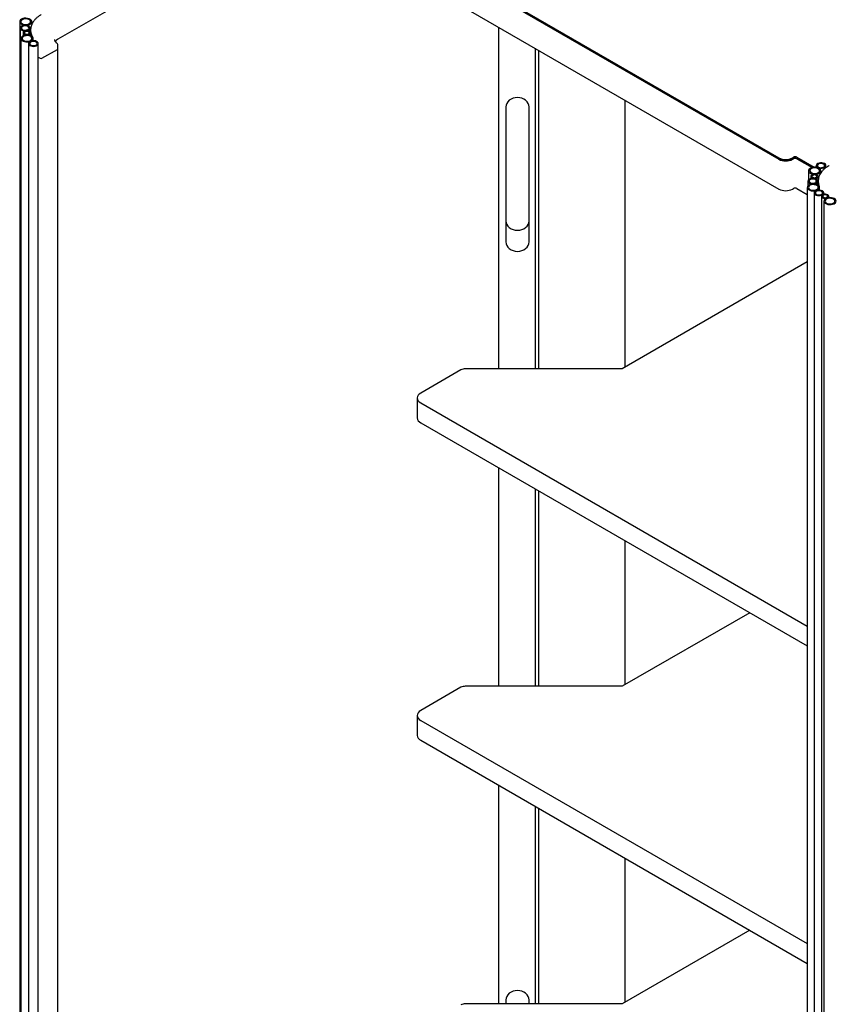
# Model space of a CAD drawing. Header units: millimetres. Extents: x -7035 to 2595, y 73 to 4643.
# Tile 7 of 36: x -3110 to -2444, y 1592 to 2402. Entities that reach past the tile are written whole.
import ezdxf

# ---------------------------------------------------------------- set-up
doc = ezdxf.new("R2010")
doc.units = ezdxf.units.MM
doc.header["$LTSCALE"] = 15

msp = doc.modelspace()

# ---------------------------------------------------------------- linework, layer by layer
for p, q in [((-3078.17, 2386.41), (-2774.22, 2561.88)), ((-2789.04, 2464.13), (-2485.09, 2288.66)), ((-2789.04, 2463.31), (-2485.09, 2287.84)), ((-2789.04, 2462.9), (-2485.09, 2287.43)), ((-2789.04, 2438.41), (-2485.09, 2262.94)), ((-3109.91, 2400.63), (-3109.91, 1200.32)), ((-3099.91, 2398.65), (-3099.91, 2400.63)), ((-3109.46, 2395.44), (-3109.46, 1195.13)), ((-3107.06, 2391.49), (-3107.06, 2389.09)), ((-3101.46, 2392.35), (-3101.46, 2395.44)), ((-3101.1, 2393.76), (-3101.1, 2391.74)), ((-3101.06, 2389.25), (-3101.06, 2391.49)), ((-2715.72, 2396.08), (-2715.72, 2115.01)), ((-3108.88, 2386.87), (-3108.88, 1186.55)), ((-3102.61, 2382.66), (-3102.61, 1182.34)), ((-3098.88, 2384.96), (-3098.88, 2386.87)), ((-3094.61, 1182.34), (-3094.61, 2382.66)), ((-3078.98, 2382.74), (-3079.47, 2383.11)), ((-3091.59, 2370.5), (-3078.84, 2377.86)), ((-3078.55, 2378.27), (-3078.55, 2381.91)), ((-3078.55, 1190.2), (-3078.55, 2378.27)), ((-2685.72, 2378.76), (-2685.72, 2115.01)), ((-2682.89, 2377.13), (-2682.89, 2115.01)), ((-3094.61, 2371.57), (-3093.03, 2370.51)), ((-2611.97, 2336.18), (-2611.97, 2116.16)), ((-2709.72, 2330.45), (-2709.72, 2219.4)), ((-2690.72, 2219.4), (-2690.72, 2330.45)), ((-2473.78, 2288.66), (-2473.07, 2289.07)), ((-2473.78, 2287.84), (-2473.07, 2288.25)), ((-2473.78, 2287.43), (-2473.07, 2287.84)), ((-2470.24, 2289.07), (-2456.06, 2280.88)), ((-2470.24, 2288.25), (-2457.23, 2280.74)), ((-2470.24, 2287.84), (-2457.74, 2280.63)), ((-2460.65, 2278), (-2460.65, 2270.63)), ((-2454.38, 2282.21), (-2454.38, 2280.8)), ((-2450.65, 2276.19), (-2450.65, 2278)), ((-2446.38, 2280.5), (-2446.38, 2282.21)), ((-2461.23, 2269.43), (-2461.23, 2265.43)), ((-2458.83, 2273.39), (-2458.83, 2271.54)), ((-2453.23, 2266.33), (-2453.23, 2269.43)), ((-2452.87, 2269.48), (-2452.87, 2266.11)), ((-2452.83, 2270.29), (-2452.83, 2273.39)), ((-2473.78, 2262.94), (-2473.07, 2263.35)), ((-2470.24, 2263.35), (-2461.68, 2258.4)), ((-2461.68, 2264.24), (-2461.68, 1063.93)), ((-2451.68, 2262.08), (-2451.68, 2264.24)), ((-2456.06, 2259.78), (-2456.06, 1059.47)), ((-2450.03, 2256.98), (-2450.03, 1056.66)), ((-2448.06, 2258.6), (-2448.06, 2259.78)), ((-2447.97, 2253), (-2447.97, 1052.68)), ((-2444.03, 2255.82), (-2444.03, 2256.98)), ((-2461.68, 2202.92), (-2613.97, 2115.01)), ((-2613.97, 2115.01), (-2743.21, 2115.01)), ((-2746.74, 2114.16), (-2779.85, 2095.05)), ((-2782.78, 2090.97), (-2782.78, 2074.64)), ((-2779.85, 2086.88), (-2461.68, 1903.21)), ((-2779.85, 2070.55), (-2461.68, 1886.88)), ((-2715.72, 2033.53), (-2715.72, 1853.71)), ((-2685.72, 2016.22), (-2685.72, 1853.71)), ((-2682.89, 2014.58), (-2682.89, 1853.71)), ((-2611.97, 1973.64), (-2611.97, 1854.87)), ((-2509.1, 1914.25), (-2613.97, 1853.71)), ((-2746.74, 1852.87), (-2779.85, 1833.76)), ((-2613.97, 1853.71), (-2743.21, 1853.71)), ((-2782.78, 1829.67), (-2782.78, 1813.34)), ((-2779.85, 1825.59), (-2461.68, 1641.92)), ((-2779.85, 1809.26), (-2461.68, 1625.58)), ((-2715.72, 1772.24), (-2715.72, 1592.42)), ((-2685.72, 1754.92), (-2685.72, 1592.42)), ((-2682.89, 1753.29), (-2682.89, 1592.42)), ((-2611.97, 1712.34), (-2611.97, 1593.58)), ((-2509.1, 1652.96), (-2613.97, 1592.42)), ((-2613.97, 1592.42), (-2743.21, 1592.42)), ((-2709.72, 1595.56), (-2709.72, 1592.42)), ((-2690.72, 1592.42), (-2690.72, 1595.56))]:
    msp.add_line(p, q)
at = {"flags": 128}
for points in [[(-3108.45, 2402.67), (-3109.27, 2402.05), (-3109.77, 2401.31), (-3109.91, 2400.53), (-3109.68, 2399.76), (-3109.09, 2399.05), (-3108.2, 2398.45), (-3107.06, 2398.02), (-3105.76, 2397.79), (-3104.4, 2397.76), (-3103.08, 2397.95), (-3101.89, 2398.33), (-3100.93, 2398.89), (-3100.26, 2399.57), (-3099.94, 2400.34), (-3099.98, 2401.12), (-3100.39, 2401.87), (-3101.14, 2402.53), (-3102.17, 2403.04), (-3103.4, 2403.38), (-3104.74, 2403.52), (-3106.09, 2403.43), (-3107.36, 2403.15), (-3108.45, 2402.67)], [(-3107.74, 2402.26), (-3108.45, 2401.71), (-3108.84, 2401.06), (-3108.88, 2400.37), (-3108.58, 2399.71), (-3107.94, 2399.12), (-3107.04, 2398.68), (-3105.95, 2398.4), (-3104.76, 2398.32), (-3103.59, 2398.45), (-3102.53, 2398.77), (-3101.69, 2399.26), (-3101.13, 2399.87), (-3100.91, 2400.54), (-3101.05, 2401.23), (-3101.52, 2401.86), (-3102.3, 2402.38), (-3103.31, 2402.75), (-3104.46, 2402.93), (-3105.65, 2402.9), (-3106.78, 2402.67), (-3107.74, 2402.26)], [(-3108.29, 2397.08), (-3109, 2396.52), (-3109.4, 2395.87), (-3109.44, 2395.19), (-3109.13, 2394.52), (-3108.5, 2393.94), (-3107.59, 2393.49), (-3106.5, 2393.21), (-3105.32, 2393.14), (-3104.14, 2393.27), (-3103.09, 2393.59), (-3102.25, 2394.07), (-3101.69, 2394.68), (-3101.47, 2395.36), (-3101.6, 2396.04), (-3102.08, 2396.67), (-3102.86, 2397.19), (-3103.87, 2397.56), (-3105.02, 2397.74), (-3106.21, 2397.71), (-3107.33, 2397.49), (-3108.29, 2397.08)], [(-3107.59, 2396.67), (-3108.18, 2396.18), (-3108.45, 2395.6), (-3108.36, 2395), (-3107.92, 2394.45), (-3107.19, 2394.03), (-3106.24, 2393.77), (-3105.2, 2393.72), (-3104.2, 2393.88), (-3103.34, 2394.22), (-3102.75, 2394.71), (-3102.48, 2395.29), (-3102.57, 2395.89), (-3103.01, 2396.44), (-3103.74, 2396.86), (-3104.69, 2397.12), (-3105.73, 2397.17), (-3106.73, 2397.01), (-3107.59, 2396.67)], [(-3106.19, 2392.71), (-3106.78, 2392.22), (-3107.05, 2391.64), (-3106.96, 2391.04), (-3106.52, 2390.49), (-3105.79, 2390.07), (-3104.84, 2389.81), (-3103.8, 2389.76), (-3102.8, 2389.92), (-3101.94, 2390.26), (-3101.35, 2390.75), (-3101.08, 2391.33), (-3101.17, 2391.93), (-3101.61, 2392.48), (-3102.34, 2392.9), (-3103.29, 2393.16), (-3104.33, 2393.21), (-3105.33, 2393.05), (-3106.19, 2392.71)], [(-3105.48, 2392.3), (-3105.91, 2391.93), (-3106.06, 2391.49), (-3105.91, 2391.04), (-3105.48, 2390.67), (-3104.83, 2390.42), (-3104.06, 2390.33), (-3103.3, 2390.42), (-3102.65, 2390.67), (-3102.22, 2391.04), (-3102.06, 2391.49), (-3102.22, 2391.93), (-3102.65, 2392.3), (-3103.3, 2392.55), (-3104.06, 2392.64), (-3104.83, 2392.55), (-3105.48, 2392.3)], [(-3107.42, 2388.91), (-3108.24, 2388.28), (-3108.74, 2387.55), (-3108.88, 2386.77), (-3108.65, 2386), (-3108.06, 2385.29), (-3107.17, 2384.69), (-3106.03, 2384.26), (-3104.73, 2384.02), (-3103.37, 2384), (-3102.05, 2384.18), (-3100.86, 2384.57), (-3099.9, 2385.12), (-3099.23, 2385.81), (-3098.91, 2386.57), (-3098.95, 2387.36), (-3099.37, 2388.11), (-3100.11, 2388.77), (-3101.14, 2389.28), (-3102.37, 2389.62), (-3103.71, 2389.75), (-3105.06, 2389.67), (-3106.33, 2389.38), (-3107.42, 2388.91)], [(-3106.71, 2388.5), (-3107.42, 2387.95), (-3107.81, 2387.3), (-3107.86, 2386.61), (-3107.55, 2385.94), (-3106.91, 2385.36), (-3106.01, 2384.91), (-3104.92, 2384.64), (-3103.73, 2384.56), (-3102.56, 2384.69), (-3101.51, 2385.01), (-3100.66, 2385.5), (-3100.1, 2386.11), (-3099.88, 2386.78), (-3100.02, 2387.47), (-3100.49, 2388.1), (-3101.27, 2388.62), (-3102.28, 2388.98), (-3103.43, 2389.16), (-3104.62, 2389.14), (-3105.75, 2388.91), (-3106.71, 2388.5)], [(-3101.44, 2384.29), (-3102.14, 2383.74), (-3102.54, 2383.09), (-3102.58, 2382.4), (-3102.27, 2381.73), (-3101.64, 2381.15), (-3100.74, 2380.7), (-3099.64, 2380.43), (-3098.46, 2380.35), (-3097.29, 2380.48), (-3096.23, 2380.8), (-3095.39, 2381.29), (-3094.83, 2381.89), (-3094.61, 2382.57), (-3094.74, 2383.26), (-3095.22, 2383.89), (-3096, 2384.41), (-3097.01, 2384.77), (-3098.16, 2384.95), (-3099.35, 2384.93), (-3100.48, 2384.7), (-3101.44, 2384.29)], [(-3100.73, 2383.88), (-3101.33, 2383.39), (-3101.6, 2382.81), (-3101.51, 2382.21), (-3101.07, 2381.66), (-3100.33, 2381.24), (-3099.38, 2380.98), (-3098.35, 2380.93), (-3097.34, 2381.09), (-3096.49, 2381.43), (-3095.89, 2381.93), (-3095.62, 2382.51), (-3095.71, 2383.11), (-3096.15, 2383.65), (-3096.89, 2384.08), (-3097.83, 2384.33), (-3098.87, 2384.38), (-3099.88, 2384.23), (-3100.73, 2383.88)], [(-2690.72, 2330.45), (-2690.91, 2331.96), (-2691.45, 2333.42), (-2692.33, 2334.76), (-2693.51, 2335.94), (-2694.95, 2336.9), (-2696.59, 2337.62), (-2698.37, 2338.06), (-2700.22, 2338.21), (-2702.08, 2338.06), (-2703.86, 2337.62), (-2705.5, 2336.9), (-2706.94, 2335.94), (-2708.12, 2334.76), (-2709, 2333.42), (-2709.54, 2331.96), (-2709.72, 2330.45)], [(-2452.12, 2280.04), (-2453.2, 2280.52), (-2454.47, 2280.81), (-2455.82, 2280.89), (-2457.16, 2280.75), (-2458.39, 2280.42), (-2459.42, 2279.9), (-2460.17, 2279.24), (-2460.58, 2278.49), (-2460.62, 2277.71), (-2460.3, 2276.94), (-2459.63, 2276.26), (-2458.67, 2275.7), (-2457.48, 2275.32), (-2456.16, 2275.13), (-2454.8, 2275.16), (-2453.5, 2275.4), (-2452.36, 2275.83), (-2451.47, 2276.42), (-2450.88, 2277.13), (-2450.65, 2277.91), (-2450.79, 2278.69), (-2451.29, 2279.42), (-2452.12, 2280.04)], [(-2452.82, 2279.64), (-2453.78, 2280.05), (-2454.91, 2280.27), (-2456.1, 2280.3), (-2457.25, 2280.12), (-2458.26, 2279.75), (-2459.04, 2279.23), (-2459.51, 2278.6), (-2459.65, 2277.92), (-2459.43, 2277.24), (-2458.87, 2276.63), (-2458.03, 2276.15), (-2456.97, 2275.82), (-2455.8, 2275.7), (-2454.62, 2275.77), (-2453.52, 2276.05), (-2452.62, 2276.5), (-2451.98, 2277.08), (-2451.68, 2277.75), (-2451.72, 2278.43), (-2452.11, 2279.08), (-2452.82, 2279.64)], [(-2447.55, 2283.85), (-2448.51, 2284.26), (-2449.64, 2284.48), (-2450.83, 2284.51), (-2451.98, 2284.33), (-2452.99, 2283.96), (-2453.77, 2283.44), (-2454.24, 2282.81), (-2454.38, 2282.13), (-2454.15, 2281.45), (-2453.6, 2280.84), (-2452.75, 2280.36), (-2451.7, 2280.03), (-2450.53, 2279.91), (-2449.34, 2279.98), (-2448.25, 2280.26), (-2447.35, 2280.71), (-2446.71, 2281.29), (-2446.4, 2281.96), (-2446.45, 2282.64), (-2446.84, 2283.29), (-2447.55, 2283.85)], [(-2448.26, 2283.44), (-2449.11, 2283.78), (-2450.12, 2283.94), (-2451.16, 2283.89), (-2452.1, 2283.63), (-2452.84, 2283.21), (-2453.28, 2282.66), (-2453.37, 2282.06), (-2453.1, 2281.48), (-2452.5, 2280.99), (-2451.65, 2280.64), (-2450.64, 2280.49), (-2449.6, 2280.54), (-2448.66, 2280.8), (-2447.92, 2281.22), (-2447.48, 2281.77), (-2447.39, 2282.37), (-2447.66, 2282.95), (-2448.26, 2283.44)], [(-2454.41, 2271.06), (-2455.37, 2271.47), (-2456.49, 2271.7), (-2457.68, 2271.72), (-2458.83, 2271.54), (-2459.84, 2271.18), (-2460.62, 2270.66), (-2461.1, 2270.02), (-2461.23, 2269.34), (-2461.01, 2268.66), (-2460.45, 2268.06), (-2459.61, 2267.57), (-2458.56, 2267.25), (-2457.38, 2267.12), (-2456.2, 2267.2), (-2455.11, 2267.47), (-2454.2, 2267.92), (-2453.57, 2268.5), (-2453.26, 2269.17), (-2453.3, 2269.86), (-2453.7, 2270.51), (-2454.41, 2271.06)], [(-2455.11, 2270.65), (-2455.97, 2271), (-2456.97, 2271.15), (-2458.01, 2271.1), (-2458.96, 2270.85), (-2459.69, 2270.42), (-2460.13, 2269.88), (-2460.22, 2269.28), (-2459.95, 2268.7), (-2459.36, 2268.2), (-2458.5, 2267.86), (-2457.5, 2267.7), (-2456.46, 2267.75), (-2455.51, 2268.01), (-2454.78, 2268.43), (-2454.34, 2268.98), (-2454.25, 2269.58), (-2454.52, 2270.16), (-2455.11, 2270.65)], [(-2453.71, 2274.61), (-2454.57, 2274.96), (-2455.57, 2275.11), (-2456.61, 2275.06), (-2457.56, 2274.81), (-2458.29, 2274.38), (-2458.73, 2273.83), (-2458.82, 2273.24), (-2458.55, 2272.65), (-2457.96, 2272.16), (-2457.1, 2271.82), (-2456.1, 2271.66), (-2455.06, 2271.71), (-2454.11, 2271.97), (-2453.38, 2272.39), (-2452.94, 2272.94), (-2452.85, 2273.54), (-2453.12, 2274.12), (-2453.71, 2274.61)], [(-2454.42, 2274.2), (-2455.07, 2274.45), (-2455.83, 2274.54), (-2456.6, 2274.45), (-2457.25, 2274.2), (-2457.68, 2273.83), (-2457.83, 2273.39), (-2457.68, 2272.94), (-2457.25, 2272.57), (-2456.6, 2272.32), (-2455.83, 2272.23), (-2455.07, 2272.32), (-2454.42, 2272.57), (-2453.99, 2272.94), (-2453.83, 2273.39), (-2453.99, 2273.83), (-2454.42, 2274.2)], [(-2453.14, 2266.28), (-2454.23, 2266.76), (-2455.5, 2267.05), (-2456.85, 2267.13), (-2458.19, 2266.99), (-2459.42, 2266.66), (-2460.45, 2266.14), (-2461.2, 2265.48), (-2461.61, 2264.73), (-2461.65, 2263.95), (-2461.33, 2263.18), (-2460.66, 2262.5), (-2459.7, 2261.94), (-2458.51, 2261.56), (-2457.19, 2261.37), (-2455.83, 2261.4), (-2454.53, 2261.63), (-2453.39, 2262.07), (-2452.5, 2262.66), (-2451.91, 2263.37), (-2451.68, 2264.14), (-2451.82, 2264.92), (-2452.32, 2265.66), (-2453.14, 2266.28)], [(-2453.85, 2265.87), (-2454.81, 2266.28), (-2455.94, 2266.51), (-2457.13, 2266.54), (-2458.28, 2266.36), (-2459.29, 2265.99), (-2460.07, 2265.47), (-2460.54, 2264.84), (-2460.68, 2264.16), (-2460.46, 2263.48), (-2459.9, 2262.87), (-2459.06, 2262.38), (-2458, 2262.06), (-2456.83, 2261.93), (-2455.65, 2262.01), (-2454.55, 2262.29), (-2453.65, 2262.74), (-2453.01, 2263.32), (-2452.71, 2263.98), (-2452.75, 2264.67), (-2453.14, 2265.32), (-2453.85, 2265.87)], [(-2449.23, 2261.42), (-2450.19, 2261.83), (-2451.31, 2262.05), (-2452.5, 2262.08), (-2453.66, 2261.9), (-2454.67, 2261.53), (-2455.44, 2261.01), (-2455.92, 2260.38), (-2456.05, 2259.7), (-2455.83, 2259.02), (-2455.28, 2258.41), (-2454.43, 2257.93), (-2453.38, 2257.6), (-2452.21, 2257.48), (-2451.02, 2257.55), (-2449.93, 2257.83), (-2449.02, 2258.28), (-2448.39, 2258.86), (-2448.08, 2259.53), (-2448.13, 2260.21), (-2448.52, 2260.86), (-2449.23, 2261.42)], [(-2449.94, 2261.01), (-2450.79, 2261.35), (-2451.8, 2261.51), (-2452.83, 2261.46), (-2453.78, 2261.2), (-2454.51, 2260.78), (-2454.95, 2260.23), (-2455.05, 2259.63), (-2454.78, 2259.05), (-2454.18, 2258.56), (-2453.32, 2258.21), (-2452.32, 2258.06), (-2451.28, 2258.11), (-2450.34, 2258.37), (-2449.6, 2258.79), (-2449.16, 2259.34), (-2449.07, 2259.93), (-2449.34, 2260.52), (-2449.94, 2261.01)], [(-2444.91, 2258.2), (-2445.77, 2258.55), (-2446.77, 2258.7), (-2447.81, 2258.65), (-2448.76, 2258.39), (-2449.49, 2257.97), (-2449.93, 2257.42), (-2450.02, 2256.82), (-2449.75, 2256.24), (-2449.16, 2255.75), (-2448.3, 2255.41), (-2447.3, 2255.25), (-2446.26, 2255.3), (-2445.31, 2255.56), (-2444.58, 2255.98), (-2444.14, 2256.53), (-2444.05, 2257.13), (-2444.32, 2257.71), (-2444.91, 2258.2)], [(-2445.62, 2257.79), (-2446.27, 2258.04), (-2447.03, 2258.13), (-2447.8, 2258.04), (-2448.45, 2257.79), (-2448.88, 2257.42), (-2449.03, 2256.98), (-2448.88, 2256.53), (-2448.45, 2256.16), (-2447.8, 2255.91), (-2447.03, 2255.82), (-2446.27, 2255.91), (-2445.62, 2256.16), (-2445.19, 2256.53), (-2445.03, 2256.98), (-2445.19, 2257.42), (-2445.62, 2257.79)], [(-2439.44, 2255.04), (-2440.52, 2255.51), (-2441.79, 2255.8), (-2443.14, 2255.88), (-2444.48, 2255.75), (-2445.71, 2255.41), (-2446.74, 2254.89), (-2447.49, 2254.24), (-2447.9, 2253.49), (-2447.95, 2252.7), (-2447.62, 2251.94), (-2446.96, 2251.25), (-2445.99, 2250.7), (-2444.81, 2250.31), (-2443.48, 2250.13), (-2442.12, 2250.15), (-2440.82, 2250.39), (-2439.69, 2250.82), (-2438.79, 2251.41), (-2438.21, 2252.12), (-2437.97, 2252.9), (-2438.11, 2253.68), (-2438.61, 2254.41), (-2439.44, 2255.04)], [(-2440.14, 2254.63), (-2441.1, 2255.04), (-2442.23, 2255.27), (-2443.42, 2255.29), (-2444.57, 2255.11), (-2445.58, 2254.75), (-2446.36, 2254.23), (-2446.84, 2253.6), (-2446.97, 2252.91), (-2446.75, 2252.23), (-2446.19, 2251.63), (-2445.35, 2251.14), (-2444.29, 2250.82), (-2443.12, 2250.69), (-2441.94, 2250.77), (-2440.84, 2251.04), (-2439.94, 2251.49), (-2439.31, 2252.07), (-2439, 2252.74), (-2439.04, 2253.43), (-2439.44, 2254.08), (-2440.14, 2254.63)], [(-2709.72, 2236.72), (-2709.54, 2235.21), (-2709, 2233.75), (-2708.12, 2232.41), (-2706.94, 2231.24), (-2705.5, 2230.27), (-2703.86, 2229.55), (-2702.08, 2229.11), (-2700.22, 2228.96), (-2698.37, 2229.11), (-2696.59, 2229.55), (-2694.95, 2230.27), (-2693.51, 2231.24), (-2692.33, 2232.41), (-2691.45, 2233.75), (-2690.91, 2235.21), (-2690.72, 2236.72)], [(-2709.72, 2219.4), (-2709.54, 2217.89), (-2709, 2216.43), (-2708.12, 2215.09), (-2706.94, 2213.92), (-2705.5, 2212.95), (-2703.86, 2212.23), (-2702.08, 2211.79), (-2700.22, 2211.64), (-2698.37, 2211.79), (-2696.59, 2212.23), (-2694.95, 2212.95), (-2693.51, 2213.92), (-2692.33, 2215.09), (-2691.45, 2216.43), (-2690.91, 2217.89), (-2690.72, 2219.4)], [(-2779.85, 2095.05), (-2781.1, 2094.17), (-2782.02, 2093.18), (-2782.59, 2092.09), (-2782.78, 2090.97), (-2782.59, 2089.84), (-2782.02, 2088.76), (-2781.1, 2087.76), (-2779.85, 2086.88)], [(-2779.85, 1833.76), (-2781.1, 1832.88), (-2782.02, 1831.88), (-2782.59, 1830.8), (-2782.78, 1829.67), (-2782.59, 1828.55), (-2782.02, 1827.46), (-2781.1, 1826.47), (-2779.85, 1825.59)], [(-2690.72, 1595.56), (-2690.91, 1597.08), (-2691.45, 1598.53), (-2692.33, 1599.87), (-2693.51, 1601.05), (-2694.95, 1602.01), (-2696.59, 1602.73), (-2698.37, 1603.17), (-2700.22, 1603.32), (-2702.08, 1603.17), (-2703.86, 1602.73), (-2705.5, 1602.01), (-2706.94, 1601.05), (-2708.12, 1599.87), (-2709, 1598.53), (-2709.54, 1597.08), (-2709.72, 1595.56)]]:
    msp.add_lwpolyline(points, dxfattribs=at)
for centre, radius, start, end in [((-3090.58, 2393.76), 10.5, 154.17572, 205.73381), ((-3075.23, 2380.84), 6.3, 117.83079, 148.03747), ((-3079.55, 2381.91), 1, 0, 55.26745), ((-3079.03, 2378.31), 0.485, 293.10981, 355.57005), ((-3079.05, 2378.31), 0.498, 294.02393, 354.65593), ((-3092.3, 2371.86), 1.53, 241.36432, 297.49483), ((-2479.44, 2299.58), 12.3, 242.60967, 297.39033), ((-2479.44, 2298.76), 12.3, 242.60967, 297.39033), ((-2479.44, 2298.35), 12.3, 242.60967, 297.39033), ((-2471.66, 2286.34), 3.07, 62.60967, 117.39033), ((-2471.66, 2285.52), 3.07, 62.60967, 117.39033), ((-2471.66, 2285.11), 3.07, 62.60967, 117.39033), ((-2444.07, 2280.9), 1, 60.00269, 121.73878), ((-2442.36, 2269.48), 10.5, 154.31745, 205.79702), ((-2479.44, 2273.86), 12.3, 242.60967, 297.39033), ((-2471.66, 2260.62), 3.07, 62.60967, 117.39033), ((-2743.35, 2107.79), 7.21, 88.8559, 118.04024), ((-2777.78, 2075.14), 5.03, 185.6948, 245.62534), ((-2743.35, 1846.5), 7.21, 88.8559, 118.04024), ((-2777.78, 1813.84), 5.03, 185.6948, 245.62534), ((-2743.35, 1585.21), 7.21, 88.8559, 118.04024)]:
    msp.add_arc(centre, radius, start, end)
for points, knots in [([(-3092.1, 2406.47), (-3092.49, 2406.24), (-3093.59, 2405.58), (-3095.25, 2404.38), (-3096.98, 2402.85), (-3098.41, 2401.2), (-3099.41, 2399.78), (-3099.81, 2398.89), (-3099.93, 2398.61)], [0, 0, 0, 0, 0.105507, 0.305719, 0.50604, 0.706049, 0.905288, 1, 1, 1, 1]), ([(-3079.47, 2383.11), (-3079.48, 2383.11), (-3079.82, 2383.37), (-3080.34, 2383.93), (-3080.86, 2384.76), (-3081.1, 2385.46), (-3081.07, 2385.88), (-3081.06, 2386.02)], [0, 0, 0, 0, 0.008674, 0.286092, 0.564575, 0.849842, 1, 1, 1, 1]), ([(-2444.59, 2281.75), (-2444.96, 2281.51), (-2446.03, 2280.83), (-2447.62, 2279.6), (-2449.26, 2278.03), (-2450.59, 2276.35), (-2451.41, 2275.1), (-2451.69, 2274.39), (-2451.73, 2274.3)], [0, 0, 0, 0, 0.112707, 0.326498, 0.540324, 0.753674, 0.96601, 1, 1, 1, 1])]:
    msp.add_open_spline(points, degree=3, knots=knots)

doc.saveas('drawing.dxf')
